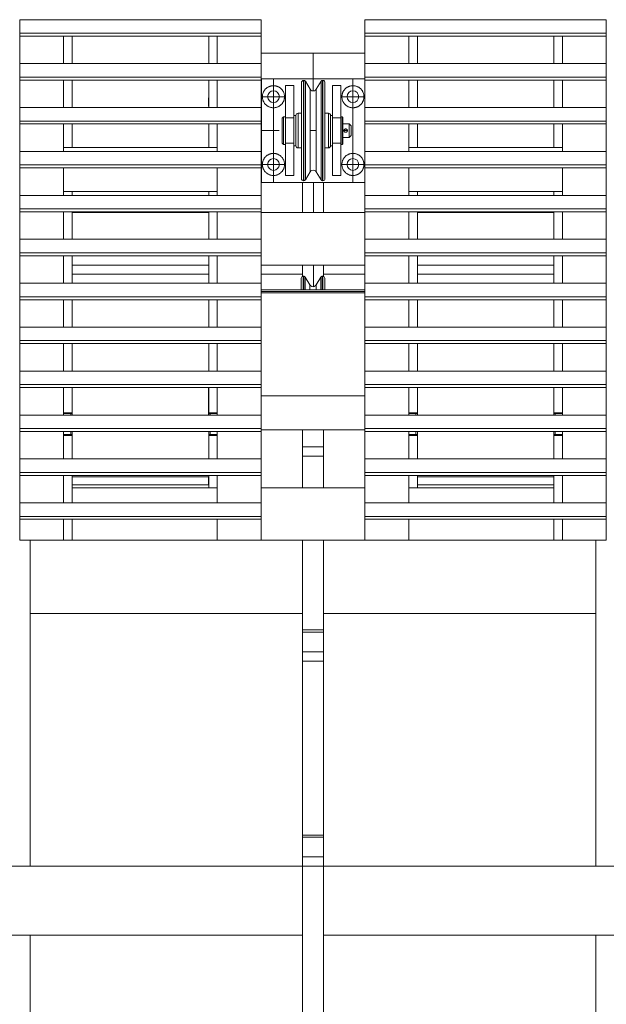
# Model space of a CAD drawing. Header units: millimetres. Extents: x 53056 to 116131, y -669674 to -625124.
# Tile 110 of 168: x 65939 to 66788, y -643171 to -641746. Entities that reach past the tile are written whole.
import ezdxf

# ---------------------------------------------------------------- set-up
doc = ezdxf.new("R2010")
doc.units = ezdxf.units.MM
doc.header["$MEASUREMENT"] = 0
doc.linetypes.add('DGN Style 1', pattern=[536.199087, 0.892178, -535.306909])
doc.linetypes.add('DGN Style 4', pattern=[1428.377269, 713.742545, -356.871273, 0.892178, -356.871273])
for name, color, linetype, lineweight in [('Side Cradle Stbd', 7, 'Continuous', 0), ('Side Cradle Tower', 7, 'Continuous', 0), ('Side Cradle Tower Rail Frame', 7, 'Continuous', 0)]:
    doc.layers.add(name, color=color, linetype=linetype, lineweight=lineweight)

# ---------------------------------------------------------------- blocks, each defined once
blk = doc.blocks.new('*U55')
at = {"layer": 'Side Cradle Stbd', "color": 7, "linetype": 'Continuous', "lineweight": 0}
for p, q in [((-18639.6, 4428.8), (-18245.1, 4428.8)), ((-18215.1, 4428.8), (-17820.6, 4428.8)), ((-18245.1, 4328.8), (-18639.6, 4328.8)), ((-17820.6, 4328.8), (-18215.1, 4328.8))]:
    blk.add_line(p, q, dxfattribs=at)
at = {"layer": 'Side Cradle Tower', "color": 7, "linetype": 'Continuous', "lineweight": 0}
for p, q in [((-18654.6, 5653.2), (-18305, 5653.2)), ((-18155.2, 5653.2), (-17805.6, 5653.2)), ((-18654.6, 5629.5), (-18654.6, 5633.7)), ((-18654.6, 5633.7), (-18305, 5633.7)), ((-18654.6, 5629.5), (-18654.6, 5589.7)), ((-18654.6, 5629.5), (-18305, 5629.5)), ((-18591.1, 5589.7), (-18591.1, 5629.5)), ((-18578.6, 5589.7), (-18578.6, 5629.5)), ((-18381.1, 5629.5), (-18381.1, 5589.7)), ((-18368.6, 5589.7), (-18368.6, 5629.5)), ((-18305, 5629.5), (-18305, 5633.7)), ((-18305, 5604.8), (-18305, 5629.5)), ((-18155.2, 5629.5), (-18155.2, 5633.7)), ((-18155.2, 5633.7), (-17805.6, 5633.7)), ((-18155.2, 5629.5), (-17805.6, 5629.5)), ((-18091.6, 5589.7), (-18091.6, 5629.5)), ((-18079, 5589.7), (-18079, 5629.5)), ((-17881.6, 5629.5), (-17881.6, 5589.7)), ((-17869.1, 5589.7), (-17869.1, 5629.5)), ((-17805.6, 5629.5), (-17805.6, 5633.7)), ((-17805.6, 5629.5), (-17805.6, 5589.7)), ((-18305.1, 5625.3), (-18305, 5625.3)), ((-18591.1, 5600.3), (-18591.1, 5600.3)), ((-18368.6, 5600.3), (-18368.6, 5600.3)), ((-18305, 5589.7), (-18305, 5604.8)), ((-18305, 5604.8), (-18155.1, 5604.8)), ((-18091.6, 5600.3), (-18091.6, 5600.3)), ((-17869.1, 5600.3), (-17869.1, 5600.3)), ((-18654.6, 5589.7), (-18305, 5589.7)), ((-18155.2, 5589.7), (-17805.6, 5589.7)), ((-18654.6, 5565.9), (-18654.6, 5570.2)), ((-18654.6, 5570.2), (-18305, 5570.2)), ((-18305, 5565.9), (-18305, 5570.2)), ((-18155.2, 5565.9), (-18155.2, 5570.2)), ((-18155.2, 5570.2), (-17805.6, 5570.2)), ((-17805.6, 5565.9), (-17805.6, 5570.2)), ((-18654.6, 5565.9), (-18654.6, 5526.2)), ((-18654.6, 5565.9), (-18305, 5565.9)), ((-18591.1, 5526.2), (-18591.1, 5565.9)), ((-18578.6, 5526.2), (-18578.6, 5565.9)), ((-18381.1, 5565.9), (-18381.1, 5526.2)), ((-18368.6, 5526.2), (-18368.6, 5565.9)), ((-18305, 5553.2), (-18305, 5565.9)), ((-18304.8, 5417.8), (-18304.8, 5567.8)), ((-18304.8, 5567.8), (-18155.2, 5567.8)), ((-18269.8, 5557.8), (-18257.8, 5557.8)), ((-18243.8, 5559.8), (-18243.8, 5565.3)), ((-18243.3, 5559.8), (-18243.3, 5565.3)), ((-18241.1, 5558.7), (-18241.1, 5564.1)), ((-18216.4, 5559.8), (-18216.4, 5565.3)), ((-18215.8, 5559.8), (-18215.8, 5565.3)), ((-18189.8, 5557.8), (-18201.8, 5557.8)), ((-18155.2, 5565.9), (-17805.6, 5565.9)), ((-18091.6, 5526.2), (-18091.6, 5565.9)), ((-18079, 5526.2), (-18079, 5565.9)), ((-17881.6, 5565.9), (-17881.6, 5526.2)), ((-17869.1, 5526.2), (-17869.1, 5565.9)), ((-17805.6, 5565.9), (-17805.6, 5526.2)), ((-18591.1, 5554.5), (-18591.1, 5554.5)), ((-18368.6, 5554.5), (-18368.6, 5554.5)), ((-18305, 5526.2), (-18305, 5553.2)), ((-18243.8, 5520.6), (-18243.8, 5544.1)), ((-18225.3, 5548.1), (-18225.3, 5552.6)), ((-18216.4, 5520.6), (-18216.4, 5544.1)), ((-18166.3, 5547.8), (-18169.1, 5549.7)), ((-18091.6, 5554.5), (-18091.6, 5554.5)), ((-17869.1, 5554.5), (-17869.1, 5554.5)), ((-18381.2, 5540.1), (-18381.1, 5540.1)), ((-18381.2, 5536.6), (-18381.2, 5540.1)), ((-18381.2, 5528.1), (-18381.2, 5536.6)), ((-18381.1, 5536.3), (-18381.2, 5536.6)), ((-18381.1, 5528.1), (-18381.2, 5528.1)), ((-18287.3, 5533.3), (-18290.6, 5534)), ((-18654.6, 5526.2), (-18305, 5526.2)), ((-18243.8, 5492.8), (-18243.8, 5520.6)), ((-18243.3, 5492.8), (-18243.3, 5520.6)), ((-18218.5, 5492.8), (-18218.5, 5520.1)), ((-18216.4, 5492.8), (-18216.4, 5520.6)), ((-18155.2, 5526.2), (-17805.6, 5526.2)), ((-18654.6, 5502.4), (-18654.6, 5506.6)), ((-18654.6, 5506.6), (-18305, 5506.6)), ((-18654.6, 5502.4), (-18654.6, 5462.6)), ((-18654.6, 5502.4), (-18305, 5502.4)), ((-18591.1, 5462.6), (-18591.1, 5502.4)), ((-18578.6, 5468.3), (-18578.6, 5502.4)), ((-18381.1, 5502.4), (-18381.1, 5468.3)), ((-18368.6, 5462.6), (-18368.6, 5502.4)), ((-18305, 5502.4), (-18305, 5506.6)), ((-18305, 5462.6), (-18305, 5502.4)), ((-18274.8, 5499.7), (-18274.8, 5505.5)), ((-18269.8, 5511.2), (-18257.8, 5511.2)), ((-18189.8, 5511.2), (-18201.8, 5511.2)), ((-18186.8, 5510.4), (-18186.8, 5506.2)), ((-18155.2, 5502.4), (-18155.2, 5506.6)), ((-18155.2, 5506.6), (-17805.6, 5506.6)), ((-18155.2, 5502.4), (-17805.6, 5502.4)), ((-18091.6, 5462.6), (-18091.6, 5502.4)), ((-18079, 5468.3), (-18079, 5502.4)), ((-17881.6, 5502.4), (-17881.6, 5468.3)), ((-17869.1, 5462.6), (-17869.1, 5502.4)), ((-17805.6, 5502.4), (-17805.6, 5506.6)), ((-17805.6, 5502.4), (-17805.6, 5462.6)), ((-18254.8, 5484.4), (-18254.8, 5492.8)), ((-18243.3, 5465.1), (-18243.3, 5492.8)), ((-18241.1, 5465.5), (-18241.1, 5492.8)), ((-18234.8, 5492.8), (-18224.8, 5492.8)), ((-18234.8, 5492.8), (-18224.8, 5492.8)), ((-18216.4, 5465.1), (-18216.4, 5492.8)), ((-18215.8, 5465.1), (-18215.8, 5492.8)), ((-18185.3, 5492.8), (-18185.3, 5492.5)), ((-18185.3, 5492.5), (-18185.2, 5492.1)), ((-18185.2, 5493.4), (-18185.1, 5493.7)), ((-18185.2, 5492.1), (-18185.1, 5491.9)), ((-18185.2, 5492.1), (-18185.2, 5492.1)), ((-18185.1, 5491.9), (-18184.8, 5491.3)), ((-18184.9, 5491.4), (-18184.9, 5491.4)), ((-18184.6, 5494.6), (-18184.7, 5494.4)), ((-18184.1, 5494.9), (-18184.6, 5494.6)), ((-18184.6, 5491), (-18184.6, 5491.1)), ((-18184.4, 5494.8), (-18184.4, 5494.7)), ((-18184.1, 5495), (-18184.1, 5495)), ((-18183.9, 5490.5), (-18183.9, 5490.5)), ((-18183.3, 5495.3), (-18183.8, 5495.1)), ((-18183.3, 5495.3), (-18183.7, 5495.1)), ((-18183.5, 5490.4), (-18183.5, 5490.4)), ((-18182.9, 5495.3), (-18183.3, 5495.3)), ((-18183.3, 5495.3), (-18183.3, 5495.3)), ((-18183.3, 5495.3), (-18182.9, 5495.3)), ((-18182.9, 5495.3), (-18182.9, 5495.3)), ((-18182.5, 5495.3), (-18182.8, 5495.3)), ((-18182.6, 5490.3), (-18182, 5490.4)), ((-18182.1, 5490.4), (-18181.9, 5490.5)), ((-18181.8, 5495.1), (-18181.9, 5495.1)), ((-18181.8, 5490.5), (-18181.1, 5491.1)), ((-18181.1, 5494.6), (-18181.7, 5495)), ((-18181.7, 5495), (-18181.7, 5495)), ((-18181.7, 5495), (-18181.3, 5494.8)), ((-18181.6, 5490.6), (-18181.6, 5490.6)), ((-18181.3, 5494.8), (-18181.3, 5494.8)), ((-18181.1, 5491.1), (-18180.9, 5491.2)), ((-18180.5, 5493.8), (-18181, 5494.5)), ((-18181, 5494.5), (-18181, 5494.5)), ((-18180.4, 5493.5), (-18180.4, 5493.5)), ((-18180.4, 5492.1), (-18180.3, 5492.8)), ((-18180.3, 5493.1), (-18180.3, 5492.8)), ((-18174.8, 5492.8), (-18174.8, 5495.5)), ((-18269.8, 5474.4), (-18269.8, 5477)), ((-18269.8, 5474.4), (-18257.8, 5474.4)), ((-18189.8, 5474.4), (-18201.8, 5474.4)), ((-18189.8, 5477), (-18189.8, 5474.4)), ((-18187.8, 5474.3), (-18187.8, 5472.8)), ((-18654.6, 5462.6), (-18305, 5462.6)), ((-18368.6, 5468.3), (-18591.1, 5468.3)), ((-18243.3, 5441.5), (-18243.3, 5465.1)), ((-18215.8, 5441.5), (-18215.8, 5465.1)), ((-18155.2, 5462.6), (-17805.6, 5462.6)), ((-18091.6, 5468.3), (-17869.1, 5468.3)), ((-18654.6, 5438.8), (-18654.6, 5443.1)), ((-18654.6, 5443.1), (-18305, 5443.1)), ((-18305, 5438.8), (-18305, 5443.1)), ((-18279.5, 5440.6), (-18278.8, 5443.8)), ((-18155.2, 5438.8), (-18155.2, 5443.1)), ((-18155.2, 5443.1), (-17805.6, 5443.1)), ((-17805.6, 5438.8), (-17805.6, 5443.1)), ((-18654.6, 5438.8), (-18654.6, 5399.1)), ((-18654.6, 5438.8), (-18305, 5438.8)), ((-18591.1, 5399.1), (-18591.1, 5438.8)), ((-18368.6, 5399.1), (-18368.6, 5438.8)), ((-18305, 5404.9), (-18305, 5438.8)), ((-18269.8, 5427.8), (-18257.8, 5427.8)), ((-18234.3, 5437.5), (-18234.3, 5433)), ((-18189.8, 5427.8), (-18201.8, 5427.8)), ((-18169.1, 5436), (-18166.3, 5437.8)), ((-18155.2, 5438.8), (-17805.6, 5438.8)), ((-18091.6, 5399.1), (-18091.6, 5438.8)), ((-17869.1, 5399.1), (-17869.1, 5438.8)), ((-17805.6, 5438.8), (-17805.6, 5399.1)), ((-18304.8, 5417.8), (-18305, 5417.8)), ((-18155.1, 5417.8), (-18304.8, 5417.8)), ((-18243.8, 5420.3), (-18243.8, 5425.8)), ((-18243.3, 5420.3), (-18243.3, 5425.8)), ((-18218.5, 5421.5), (-18218.5, 5427)), ((-18216.4, 5420.3), (-18216.4, 5425.8)), ((-18215.8, 5420.3), (-18215.8, 5425.8)), ((-18654.6, 5399.1), (-18305, 5399.1)), ((-18368.6, 5404.8), (-18591.1, 5404.8)), ((-18578.6, 5399.1), (-18578.6, 5404.8)), ((-18381.1, 5404.8), (-18381.1, 5399.1)), ((-18305, 5399.1), (-18305, 5404.9)), ((-18155.2, 5399.1), (-17805.6, 5399.1)), ((-18091.6, 5404.8), (-17869.1, 5404.8)), ((-18079, 5399.1), (-18079, 5404.8)), ((-17881.6, 5404.8), (-17881.6, 5399.1)), ((-18654.6, 5375.3), (-18654.6, 5379.5)), ((-18654.6, 5379.5), (-18305, 5379.5)), ((-18654.6, 5375.3), (-18654.6, 5335.5)), ((-18654.6, 5375.3), (-18305, 5375.3)), ((-18591.1, 5335.5), (-18591.1, 5375.3)), ((-18578.6, 5374.1), (-18578.6, 5375.3)), ((-18578.6, 5374.1), (-18381.1, 5374.1)), ((-18578.6, 5335.5), (-18578.6, 5374.1)), ((-18578.6, 5374.1), (-18578.6, 5374.1)), ((-18381.1, 5375.3), (-18381.1, 5374.1)), ((-18381.1, 5374.1), (-18381.1, 5335.5)), ((-18368.6, 5335.5), (-18368.6, 5375.3)), ((-18305.1, 5375.3), (-18305.1, 5335.5)), ((-18305, 5375.3), (-18305, 5379.5)), ((-18305, 5374.1), (-18305, 5375.3)), ((-18305, 5374.1), (-18155.1, 5374.1)), ((-18305, 5335.5), (-18305, 5374.1)), ((-18155.2, 5375.3), (-18155.2, 5379.5)), ((-18155.2, 5379.5), (-17805.6, 5379.5)), ((-18155.2, 5375.3), (-17805.6, 5375.3)), ((-18155.1, 5335.5), (-18155.1, 5375.3)), ((-18091.6, 5335.5), (-18091.6, 5375.3)), ((-18079, 5374.1), (-18079, 5375.3)), ((-18079, 5374.1), (-17881.6, 5374.1)), ((-18079, 5335.5), (-18079, 5374.1)), ((-18079, 5374.1), (-18079, 5374.1)), ((-17881.6, 5375.3), (-17881.6, 5374.1)), ((-17881.6, 5374.1), (-17881.6, 5335.5)), ((-17881.6, 5374.1), (-17881.6, 5374.1)), ((-17869.1, 5335.5), (-17869.1, 5375.3)), ((-17805.6, 5375.3), (-17805.6, 5379.5)), ((-17805.6, 5375.3), (-17805.6, 5335.5)), ((-18654.6, 5335.5), (-18305, 5335.5)), ((-18591.1, 5340.3), (-18591.1, 5340.3)), ((-18368.6, 5340.3), (-18368.6, 5340.3)), ((-18155.2, 5335.5), (-17805.6, 5335.5)), ((-18091.6, 5340.3), (-18091.6, 5340.3)), ((-17869.1, 5340.3), (-17869.1, 5340.3)), ((-18654.6, 5311.7), (-18654.6, 5316)), ((-18654.6, 5316), (-18305, 5316)), ((-18305, 5311.7), (-18305, 5316)), ((-18155.2, 5311.7), (-18155.2, 5316)), ((-18155.2, 5316), (-17805.6, 5316)), ((-17805.6, 5311.7), (-17805.6, 5316)), ((-18654.6, 5311.7), (-18654.6, 5272)), ((-18654.6, 5311.7), (-18305, 5311.7)), ((-18591.1, 5272), (-18591.1, 5311.7)), ((-18591.1, 5299.4), (-18591.1, 5299.4)), ((-18578.6, 5298), (-18578.6, 5311.7)), ((-18381.1, 5311.7), (-18381.1, 5298)), ((-18368.6, 5272), (-18368.6, 5311.7)), ((-18368.6, 5299.4), (-18368.6, 5299.4)), ((-18305, 5298.3), (-18305, 5311.7)), ((-18155.2, 5311.7), (-17805.6, 5311.7)), ((-18091.6, 5272), (-18091.6, 5311.7)), ((-18091.6, 5299.4), (-18091.6, 5299.4)), ((-18079, 5298), (-18079, 5311.7)), ((-17881.6, 5311.7), (-17881.6, 5298)), ((-17869.1, 5272), (-17869.1, 5311.7)), ((-17869.1, 5299.4), (-17869.1, 5299.4)), ((-17805.6, 5311.7), (-17805.6, 5272)), ((-18381.1, 5298), (-18578.6, 5298)), ((-18578.6, 5272), (-18578.6, 5298)), ((-18381.1, 5298), (-18381.1, 5272)), ((-18305, 5298), (-18305, 5298.3)), ((-18155.1, 5298), (-18305, 5298)), ((-18305, 5272), (-18305, 5298)), ((-17881.6, 5298), (-18079, 5298)), ((-18079, 5272), (-18079, 5298)), ((-17881.6, 5298), (-17881.6, 5272)), ((-18654.6, 5272), (-18305, 5272)), ((-18244.1, 5271.8), (-18244.1, 5282.1)), ((-18243.6, 5271.8), (-18243.6, 5282.1)), ((-18241.4, 5270.8), (-18241.4, 5280.9)), ((-18216.7, 5271.8), (-18216.7, 5282.1)), ((-18216.1, 5271.8), (-18216.1, 5282.1)), ((-18155.2, 5272), (-17805.6, 5272)), ((-18155.2, 5262.6), (-18305, 5262.6)), ((-18305, 5259.8), (-18155.2, 5259.8)), ((-18305, 5258.1), (-18155.2, 5258.1)), ((-18234.6, 5269.6), (-18234.6, 5262.6)), ((-18225.6, 5262.6), (-18225.6, 5269.6)), ((-18654.6, 5248.2), (-18654.6, 5252.4)), ((-18654.6, 5252.4), (-18305, 5252.4)), ((-18654.6, 5248.2), (-18654.6, 5208.4)), ((-18654.6, 5248.2), (-18305, 5248.2)), ((-18591.1, 5208.4), (-18591.1, 5248.2)), ((-18578.6, 5208.4), (-18578.6, 5248.2)), ((-18381.1, 5248.2), (-18381.1, 5208.4)), ((-18368.6, 5208.4), (-18368.6, 5248.2)), ((-18305, 5248.2), (-18305, 5252.4)), ((-18305, 5208.4), (-18305, 5248.2)), ((-18155.2, 5248.2), (-18155.2, 5252.4)), ((-18155.2, 5252.4), (-17805.6, 5252.4)), ((-18155.2, 5248.2), (-17805.6, 5248.2)), ((-18091.6, 5208.4), (-18091.6, 5248.2)), ((-18079, 5208.4), (-18079, 5248.2)), ((-17881.6, 5248.2), (-17881.6, 5208.4)), ((-17869.1, 5208.4), (-17869.1, 5248.2)), ((-17805.6, 5248.2), (-17805.6, 5252.4)), ((-17805.6, 5248.2), (-17805.6, 5208.4)), ((-18654.6, 5208.4), (-18305, 5208.4)), ((-18155.2, 5208.4), (-17805.6, 5208.4)), ((-18654.6, 5184.7), (-18654.6, 5188.9)), ((-18654.6, 5188.9), (-18305, 5188.9)), ((-18305, 5184.7), (-18305, 5188.9)), ((-18155.2, 5184.7), (-18155.2, 5188.9)), ((-18155.2, 5188.9), (-17805.6, 5188.9)), ((-17805.6, 5184.7), (-17805.6, 5188.9)), ((-18654.6, 5184.7), (-18654.6, 5144.9)), ((-18654.6, 5184.7), (-18305, 5184.7)), ((-18591.1, 5144.9), (-18591.1, 5184.7)), ((-18578.6, 5144.9), (-18578.6, 5184.7)), ((-18381.1, 5184.7), (-18381.1, 5144.9)), ((-18368.6, 5144.9), (-18368.6, 5184.7)), ((-18305, 5144.9), (-18305, 5184.7)), ((-18155.2, 5184.7), (-17805.6, 5184.7)), ((-18091.6, 5144.9), (-18091.6, 5184.7)), ((-18079, 5144.9), (-18079, 5184.7)), ((-17881.6, 5184.7), (-17881.6, 5144.9)), ((-17869.1, 5144.9), (-17869.1, 5184.7)), ((-17805.6, 5184.7), (-17805.6, 5144.9)), ((-18654.6, 5144.9), (-18305, 5144.9)), ((-18155.2, 5144.9), (-17805.6, 5144.9)), ((-18654.6, 5121.1), (-18654.6, 5125.3)), ((-18654.6, 5125.3), (-18305, 5125.3)), ((-18654.6, 5121.1), (-18654.6, 5081.3)), ((-18654.6, 5121.1), (-18305, 5121.1)), ((-18591.1, 5081.3), (-18591.1, 5121.1)), ((-18578.6, 5084.7), (-18578.6, 5121.1)), ((-18381.2, 5081.3), (-18381.2, 5121.1)), ((-18381.1, 5121.1), (-18381.1, 5084.7)), ((-18368.6, 5081.3), (-18368.6, 5121.1)), ((-18305, 5121.1), (-18305, 5125.3)), ((-18305, 5084.7), (-18305, 5121.1)), ((-18155.2, 5121.1), (-18155.2, 5125.3)), ((-18155.2, 5125.3), (-17805.6, 5125.3)), ((-18155.2, 5121.1), (-17805.6, 5121.1)), ((-18091.6, 5081.3), (-18091.6, 5121.1)), ((-18079, 5084.7), (-18079, 5121.1)), ((-17881.6, 5121.1), (-17881.6, 5084.7)), ((-17869.1, 5081.3), (-17869.1, 5121.1)), ((-17805.6, 5121.1), (-17805.6, 5125.3)), ((-17805.6, 5121.1), (-17805.6, 5081.3)), ((-18305, 5109.3), (-18155.1, 5109.3)), ((-18654.6, 5081.3), (-18305, 5081.3)), ((-18591.1, 5084.7), (-18578.6, 5084.7)), ((-18591.1, 5083.3), (-18580.8, 5083.4)), ((-18580.8, 5083.4), (-18580.8, 5081.3)), ((-18579.3, 5083.6), (-18579.2, 5083.6)), ((-18578.6, 5084), (-18578.6, 5084.7)), ((-18578.6, 5084), (-18578.6, 5081.3)), ((-18381.1, 5084.7), (-18368.6, 5084.7)), ((-18381.1, 5084.7), (-18381.1, 5084)), ((-18381.1, 5081.3), (-18381.1, 5084)), ((-18381.1, 5084), (-18381.1, 5083.9)), ((-18378.9, 5081.3), (-18378.9, 5083.4)), ((-18378.9, 5083.4), (-18368.6, 5083.3)), ((-18305.1, 5084.7), (-18305, 5084.7)), ((-18305, 5084.7), (-18305, 5081.3)), ((-18155.2, 5081.3), (-17805.6, 5081.3)), ((-18091.6, 5084.7), (-18079, 5084.7)), ((-18091.6, 5083.3), (-18081.2, 5083.4)), ((-18081.2, 5083.4), (-18081.2, 5081.3)), ((-18079.8, 5083.6), (-18079.7, 5083.6)), ((-18079, 5084), (-18079, 5084.7)), ((-18079, 5084), (-18079, 5081.3)), ((-17881.6, 5084.7), (-17869.1, 5084.7)), ((-17881.6, 5084.7), (-17881.6, 5084)), ((-17881.6, 5081.3), (-17881.6, 5084)), ((-17881.1, 5083.6), (-17881, 5083.6)), ((-17879.4, 5081.3), (-17879.4, 5083.4)), ((-17879.4, 5083.4), (-17869.1, 5083.3)), ((-18654.6, 5057.6), (-18654.6, 5061.8)), ((-18654.6, 5061.8), (-18305, 5061.8)), ((-18654.6, 5057.6), (-18654.6, 5017.8)), ((-18654.6, 5057.6), (-18305, 5057.6)), ((-18591.1, 5017.8), (-18591.1, 5057.6)), ((-18580.8, 5057.6), (-18580.8, 5053)), ((-18578.6, 5057.6), (-18578.6, 5052.5)), ((-18381.1, 5052.5), (-18381.1, 5057.6)), ((-18378.9, 5053), (-18378.9, 5057.6)), ((-18368.6, 5017.8), (-18368.6, 5057.6)), ((-18305, 5057.6), (-18305, 5061.8)), ((-18155.2, 5060.1), (-18305, 5060.1)), ((-18305, 5057.6), (-18305, 5051.8)), ((-18155.2, 5057.6), (-18155.2, 5061.8)), ((-18155.2, 5061.8), (-17805.6, 5061.8)), ((-18155.2, 5057.6), (-17805.6, 5057.6)), ((-18091.6, 5017.8), (-18091.6, 5057.6)), ((-18081.2, 5057.6), (-18081.2, 5053)), ((-18079, 5057.6), (-18079, 5052.5)), ((-17881.6, 5052.5), (-17881.6, 5057.6)), ((-17879.4, 5053), (-17879.4, 5057.6)), ((-17869.1, 5017.8), (-17869.1, 5057.6)), ((-17805.6, 5057.6), (-17805.6, 5061.8)), ((-17805.6, 5057.6), (-17805.6, 5017.8)), ((-18591.1, 5053.2), (-18580.8, 5053)), ((-18578.6, 5051.8), (-18591.1, 5051.8)), ((-18578.6, 5052.6), (-18578.6, 5052.5)), ((-18578.6, 5052.5), (-18578.6, 5051.8)), ((-18578.6, 5051.8), (-18578.6, 5017.8)), ((-18381.1, 5051.8), (-18381.1, 5052.5)), ((-18381.1, 5051.8), (-18381.1, 5017.8)), ((-18368.6, 5051.8), (-18381.1, 5051.8)), ((-18379.4, 5053), (-18378.9, 5053)), ((-18378.9, 5053), (-18368.6, 5053.2)), ((-18305, 5051.8), (-18305.1, 5051.8)), ((-18305, 5051.8), (-18305, 5017.8)), ((-18091.6, 5053.2), (-18081.2, 5053)), ((-18079, 5051.8), (-18091.6, 5051.8)), ((-18079.1, 5052.6), (-18079, 5052.5)), ((-18079, 5052.5), (-18079, 5051.8)), ((-18079, 5017.8), (-18079, 5051.8)), ((-17881.6, 5051.8), (-17881.6, 5052.5)), ((-17881.6, 5017.8), (-17881.6, 5051.8)), ((-17869.1, 5051.8), (-17881.6, 5051.8)), ((-17879.6, 5053), (-17879.4, 5053)), ((-17879.4, 5053), (-17869.1, 5053.2)), ((-18654.6, 5017.8), (-18305, 5017.8)), ((-18591.1, 5025.4), (-18591.1, 5025.4)), ((-18368.6, 5025.4), (-18368.6, 5025.4)), ((-18155.2, 5017.8), (-17805.6, 5017.8)), ((-18091.6, 5025.4), (-18091.6, 5025.4)), ((-17869.1, 5025.4), (-17869.1, 5025.4)), ((-18654.6, 4994), (-18654.6, 4998.3)), ((-18654.6, 4998.3), (-18305, 4998.3)), ((-18654.6, 4994), (-18654.6, 4954.3)), ((-18654.6, 4994), (-18305, 4994)), ((-18591.1, 4954.3), (-18591.1, 4994)), ((-18578.6, 4994), (-18578.6, 4992.1)), ((-18578.6, 4992.1), (-18381.2, 4992.1)), ((-18578.6, 4980.1), (-18578.6, 4992.1)), ((-18381.2, 4992.1), (-18381.2, 4980.1)), ((-18381.1, 4992.1), (-18381.2, 4992.1)), ((-18381.1, 4994), (-18381.1, 4976.2)), ((-18368.6, 4954.3), (-18368.6, 4994)), ((-18305, 4994), (-18305, 4998.3)), ((-18305, 4994), (-18305, 4976.2)), ((-18155.2, 4994), (-18155.2, 4998.3)), ((-18155.2, 4998.3), (-17805.6, 4998.3)), ((-18155.2, 4994), (-17805.6, 4994)), ((-18091.6, 4954.3), (-18091.6, 4994)), ((-18079, 4992.1), (-18079, 4994)), ((-17881.6, 4992.1), (-18079, 4992.1)), ((-18079, 4992.1), (-18079, 4980.1)), ((-17881.6, 4992.1), (-17881.6, 4994)), ((-17881.6, 4980.1), (-17881.6, 4992.1)), ((-17869.1, 4954.3), (-17869.1, 4994)), ((-17805.6, 4994), (-17805.6, 4998.3)), ((-17805.6, 4994), (-17805.6, 4954.3)), ((-18381.2, 4980.1), (-18578.6, 4980.1)), ((-18578.6, 4980.1), (-18578.6, 4954.3)), ((-18381.1, 4976.2), (-18578.6, 4976.2)), ((-18381.2, 4980.1), (-18381.1, 4980.1)), ((-18368.6, 4976.2), (-18381.1, 4976.2)), ((-18381.1, 4976.2), (-18381.1, 4976.2)), ((-18305, 4976.2), (-18305.1, 4976.2)), ((-18155.1, 4976.2), (-18305, 4976.2)), ((-18079, 4976.2), (-18091.6, 4976.2)), ((-18079, 4980.1), (-17881.6, 4980.1)), ((-18079, 4976.2), (-18079, 4980.1)), ((-17881.6, 4976.2), (-18079, 4976.2)), ((-18079, 4976.2), (-18079, 4976.2)), ((-17881.6, 4954.3), (-17881.6, 4980.1)), ((-18654.6, 4954.3), (-18305, 4954.3)), ((-18155.2, 4954.3), (-17805.6, 4954.3)), ((-18654.6, 4930.5), (-18654.6, 4934.7)), ((-18654.6, 4934.7), (-18305, 4934.7)), ((-18654.6, 4930.5), (-18654.6, 4900.1)), ((-18654.6, 4930.5), (-18305, 4930.5)), ((-18591.1, 4900.1), (-18591.1, 4930.5)), ((-18578.6, 4930.5), (-18578.6, 4900.1)), ((-18368.6, 4900.1), (-18368.6, 4930.5)), ((-18305, 4930.5), (-18305, 4934.7)), ((-18155.2, 4930.5), (-18155.2, 4934.7)), ((-18155.2, 4934.7), (-17805.6, 4934.7)), ((-18155.2, 4930.5), (-17805.6, 4930.5)), ((-18091.6, 4900.1), (-18091.6, 4930.5)), ((-17881.6, 4900.1), (-17881.6, 4930.5)), ((-17869.1, 4900.1), (-17869.1, 4930.5)), ((-17805.6, 4930.5), (-17805.6, 4934.7)), ((-17805.6, 4930.5), (-17805.6, 4900.1)), ((-18578.6, 4900.1), (-17881.6, 4900.1)), ((-18368.6, 4904.7), (-18368.6, 4904.7)), ((-18091.6, 4904.7), (-18091.6, 4904.7))]:
    blk.add_line(p, q, dxfattribs=at)
at = {"layer": 'Side Cradle Tower', "color": 7, "linetype": 'DGN Style 4', "lineweight": 0}
for p, q in [((-18229.9, 5604.8), (-18229.8, 5550.1)), ((-18287.3, 5567.8), (-18287.3, 5417.8)), ((-18172.3, 5567.8), (-18172.3, 5417.8)), ((-18269.8, 5541.8), (-18304.8, 5541.8)), ((-18189.8, 5541.8), (-18155.1, 5541.8)), ((-18305, 5492.8), (-18278.9, 5492.8)), ((-18185.3, 5492.8), (-18180.3, 5492.8)), ((-18269.8, 5443.8), (-18304.8, 5443.8)), ((-18189.8, 5443.8), (-18155.2, 5443.8)), ((-18229.5, 5417.8), (-18229.4, 5374.1)), ((-18229.4, 5298), (-18229.3, 5267.2))]:
    blk.add_line(p, q, dxfattribs=at)
at = {"layer": 'Side Cradle Tower', "color": 7, "linetype": 'Continuous', "lineweight": 0, "flags": 128}
for points in [[(-18654.6, 5633.7), (-18654.6, 5653.2), (-18654.6, 5653.2)], [(-18305, 5633.7), (-18305, 5653.2), (-18305, 5653.2)], [(-18155.2, 5633.7), (-18155.2, 5653.2), (-18155.2, 5653.2)], [(-17805.6, 5633.7), (-17805.6, 5653.2), (-17805.6, 5653.2)], [(-18305.1, 5629.5), (-18305.1, 5611.8), (-18305.1, 5589.7)], [(-18155.1, 5589.7), (-18155.1, 5611.8), (-18155.1, 5629.5)], [(-18654.6, 5570.2), (-18654.6, 5589.7), (-18654.6, 5589.7)], [(-18305, 5570.2), (-18305, 5589.7), (-18305, 5589.7)], [(-18155.2, 5570.2), (-18155.2, 5589.7), (-18155.2, 5589.7)], [(-17805.6, 5570.2), (-17805.6, 5589.7), (-17805.6, 5589.7)], [(-18305.1, 5565.9), (-18305.1, 5546.8), (-18305.1, 5526.2), (-18305.1, 5526.2)], [(-18269.8, 5508.6), (-18269.8, 5511.2), (-18269.8, 5557.8), (-18269.8, 5557.8)], [(-18257.8, 5514.8), (-18257.8, 5557.8), (-18257.8, 5557.8)], [(-18233.2, 5551.3), (-18234.3, 5552.6), (-18241.1, 5564.1), (-18241.7, 5564.7), (-18242.4, 5565.2), (-18243.3, 5565.3), (-18243.8, 5565.3), (-18245, 5565.1), (-18246, 5564.4), (-18246.6, 5563.5), (-18246.8, 5562.3), (-18246.8, 5557), (-18246.8, 5542), (-18246.8, 5519.4), (-18246.8, 5492.8), (-18246.8, 5466.2), (-18246.8, 5443.7), (-18246.8, 5428.6), (-18246.8, 5423.3), (-18246.6, 5422.2), (-18246, 5421.2), (-18245, 5420.5), (-18243.8, 5420.3), (-18243.3, 5420.3), (-18242.4, 5420.5), (-18241.7, 5420.9), (-18241.1, 5421.5), (-18234.3, 5433), (-18233.2, 5434.4), (-18231.6, 5435.3), (-18229.8, 5435.6), (-18228, 5435.3), (-18226.5, 5434.4), (-18225.3, 5433), (-18218.5, 5421.5), (-18218, 5420.9), (-18217.2, 5420.5), (-18216.4, 5420.3), (-18215.8, 5420.3), (-18214.6, 5420.5), (-18213.7, 5421.2), (-18213, 5422.2), (-18212.8, 5423.3), (-18212.8, 5428.6), (-18212.8, 5443.7), (-18212.8, 5466.2), (-18212.8, 5492.8), (-18212.8, 5519.4), (-18212.8, 5542), (-18212.8, 5557), (-18212.8, 5562.3), (-18213, 5563.5), (-18213.7, 5564.4), (-18214.6, 5565.1), (-18215.8, 5565.3), (-18216.4, 5565.3), (-18217.2, 5565.2), (-18218, 5564.7), (-18218.5, 5564.1), (-18225.3, 5552.6), (-18226.5, 5551.3), (-18228, 5550.4), (-18229.8, 5550.1), (-18231.6, 5550.4), (-18233.2, 5551.3)], [(-18243.8, 5544.1), (-18243.8, 5559.8), (-18243.8, 5559.8)], [(-18243.3, 5544.1), (-18243.3, 5559.8), (-18243.3, 5559.8)], [(-18241.1, 5543.2), (-18241.1, 5558.7), (-18241.1, 5558.7)], [(-18218.5, 5520.1), (-18218.5, 5520.1), (-18218.5, 5543.2), (-18218.5, 5558.7), (-18218.5, 5564.1)], [(-18216.4, 5544.1), (-18216.4, 5559.8), (-18216.4, 5559.8)], [(-18215.8, 5544.1), (-18215.8, 5559.8), (-18215.8, 5559.8)], [(-18201.8, 5557.8), (-18201.8, 5557.8), (-18201.8, 5514.8)], [(-18189.8, 5557.8), (-18189.8, 5557.8), (-18189.8, 5511.2), (-18189.8, 5508.7)], [(-18155.1, 5526.2), (-18155.1, 5526.2), (-18155.1, 5546.8), (-18155.1, 5565.9)], [(-18287.3, 5533.3), (-18284.1, 5534), (-18281.3, 5535.8), (-18279.5, 5538.6), (-18278.8, 5541.8), (-18279.5, 5545.1), (-18281.3, 5547.8), (-18284.1, 5549.7), (-18287.3, 5550.3), (-18290.6, 5549.7), (-18293.3, 5547.8), (-18295.2, 5545.1), (-18295.8, 5541.8), (-18295.2, 5538.6), (-18293.3, 5535.8), (-18290.6, 5534)], [(-18243.3, 5520.6), (-18243.3, 5544.1), (-18243.3, 5544.1)], [(-18241.1, 5520.1), (-18241.1, 5543.2), (-18241.1, 5543.2)], [(-18234.3, 5552.6), (-18234.3, 5548.1), (-18234.3, 5535.1), (-18234.3, 5515.7)], [(-18225.3, 5492.8), (-18225.3, 5515.7), (-18225.3, 5535.1), (-18225.3, 5548.1), (-18225.3, 5548.1)], [(-18215.8, 5520.6), (-18215.8, 5544.1), (-18215.8, 5544.1)], [(-18166.3, 5547.8), (-18164.5, 5545.1), (-18163.8, 5541.8), (-18164.5, 5538.6), (-18166.3, 5535.8), (-18169.1, 5534), (-18172.3, 5533.3), (-18175.6, 5534), (-18178.3, 5535.8), (-18180.2, 5538.6), (-18180.8, 5541.8), (-18180.2, 5545.1), (-18178.3, 5547.8), (-18175.6, 5549.7), (-18172.3, 5550.3), (-18169.1, 5549.7)], [(-18654.6, 5506.6), (-18654.6, 5526.2), (-18654.6, 5526.2)], [(-18305, 5506.6), (-18305, 5526.2), (-18305, 5526.2)], [(-18274.8, 5505.5), (-18274.8, 5509.4), (-18274.8, 5510.8), (-18272.8, 5512.8), (-18269.8, 5512.8)], [(-18272.8, 5512.8), (-18272.8, 5511.3), (-18272.8, 5507), (-18272.8, 5500.5), (-18272.8, 5492.8), (-18272.8, 5485.2), (-18272.8, 5478.7), (-18272.8, 5474.3), (-18272.8, 5472.8)], [(-18254.8, 5501.2), (-18254.8, 5492.8), (-18254.8, 5484.4), (-18254.8, 5477.3), (-18254.8, 5472.5), (-18254.8, 5470.8), (-18257.8, 5470.8), (-18257.8, 5472.5), (-18257.8, 5477.3), (-18257.8, 5484.4), (-18257.8, 5492.8), (-18257.8, 5501.2), (-18257.8, 5508.4), (-18257.8, 5513.1), (-18257.8, 5514.8), (-18254.8, 5514.8), (-18254.8, 5513.1), (-18254.8, 5508.4), (-18254.8, 5501.2)], [(-18254.8, 5492.8), (-18254.8, 5501.2), (-18254.8, 5508.4), (-18254.8, 5513.1), (-18254.8, 5514.8), (-18254.6, 5516), (-18253.9, 5516.9), (-18253, 5517.6), (-18251.8, 5517.8), (-18246.8, 5517.8)], [(-18251.8, 5492.8), (-18251.8, 5502.4), (-18251.8, 5510.5), (-18251.8, 5515.9), (-18251.8, 5517.8)], [(-18241.1, 5492.8), (-18241.1, 5520.1), (-18241.1, 5520.1)], [(-18234.3, 5515.7), (-18234.3, 5492.8), (-18234.3, 5469.9), (-18234.3, 5450.5), (-18234.3, 5437.5), (-18234.3, 5437.5)], [(-18215.8, 5492.8), (-18215.8, 5520.6), (-18215.8, 5520.6)], [(-18212.8, 5517.8), (-18207.8, 5517.8), (-18206.7, 5517.6), (-18205.7, 5516.9), (-18205, 5516), (-18204.8, 5514.8), (-18204.8, 5513.1), (-18204.8, 5508.4), (-18204.8, 5501.2), (-18204.8, 5492.8)], [(-18207.8, 5492.8), (-18207.8, 5502.4), (-18207.8, 5510.5), (-18207.8, 5515.9), (-18207.8, 5517.8)], [(-18201.8, 5501.2), (-18201.8, 5492.8), (-18201.8, 5484.4), (-18201.8, 5477.3), (-18201.8, 5472.5), (-18201.8, 5470.8), (-18204.8, 5470.8), (-18204.8, 5472.5), (-18204.8, 5477.3), (-18204.8, 5484.4), (-18204.8, 5492.8), (-18204.8, 5501.2), (-18204.8, 5508.4), (-18204.8, 5513.1), (-18204.8, 5514.8), (-18201.8, 5514.8), (-18201.8, 5513.1), (-18201.8, 5508.4), (-18201.8, 5501.2)], [(-18189.8, 5512.8), (-18187.8, 5512.8), (-18186.8, 5511.8), (-18186.8, 5510.4)], [(-18187.8, 5474.3), (-18187.8, 5478.7), (-18187.8, 5485.2), (-18187.8, 5492.8), (-18187.8, 5500.5), (-18187.8, 5507), (-18187.8, 5511.3), (-18187.8, 5512.8)], [(-18155.2, 5506.6), (-18155.2, 5526.2), (-18155.2, 5526.2)], [(-17805.6, 5506.6), (-17805.6, 5526.2), (-17805.6, 5526.2)], [(-18305.1, 5502.4), (-18305.1, 5483.4), (-18305.1, 5462.6)], [(-18269.8, 5472.8), (-18272.8, 5472.8), (-18274.8, 5474.8), (-18274.8, 5476.2), (-18274.8, 5480.1), (-18274.8, 5485.9), (-18274.8, 5492.8), (-18274.8, 5499.7)], [(-18269.8, 5508.7), (-18269.8, 5507), (-18269.8, 5506.9)], [(-18269.8, 5502.5), (-18269.8, 5506.9), (-18269.8, 5506.9)], [(-18269.8, 5502.6), (-18269.8, 5500.5), (-18269.8, 5500.4)], [(-18269.8, 5492.8), (-18269.8, 5500.4), (-18269.8, 5500.4)], [(-18189.8, 5506.9), (-18189.8, 5507), (-18189.8, 5508.7)], [(-18189.8, 5506.9), (-18189.8, 5506.9), (-18189.8, 5502.6)], [(-18186.8, 5506.2), (-18186.8, 5500.1), (-18186.8, 5492.8), (-18186.8, 5485.5), (-18186.8, 5479.4), (-18186.8, 5475.3), (-18186.8, 5473.8), (-18187.8, 5472.8), (-18189.8, 5472.8)], [(-18189.8, 5500.4), (-18189.8, 5500.5), (-18189.8, 5502.6)], [(-18189.8, 5500.4), (-18189.8, 5500.4), (-18189.8, 5492.8)], [(-18186.8, 5502.8), (-18177.8, 5502.8), (-18174.8, 5499.8), (-18174.8, 5499.3), (-18174.8, 5497.8), (-18174.8, 5495.5)], [(-18177.8, 5502.8), (-18177.8, 5502.1), (-18177.8, 5499.9), (-18177.8, 5496.6), (-18177.8, 5492.8), (-18177.8, 5489), (-18177.8, 5485.7), (-18177.8, 5483.6), (-18177.8, 5482.8)], [(-18155.1, 5462.6), (-18155.1, 5483.4), (-18155.1, 5502.4)], [(-18269.8, 5485.2), (-18269.8, 5485.2), (-18269.8, 5492.8), (-18269.8, 5492.8)], [(-18269.8, 5485.2), (-18269.8, 5485.2), (-18269.8, 5483)], [(-18254.8, 5477.3), (-18254.8, 5484.4), (-18254.8, 5484.4)], [(-18251.8, 5467.8), (-18251.8, 5469.7), (-18251.8, 5475.1), (-18251.8, 5483.2), (-18251.8, 5492.8)], [(-18243.8, 5465.1), (-18243.8, 5465.1), (-18243.8, 5492.8)], [(-18225.3, 5433), (-18225.3, 5437.5), (-18225.3, 5450.5), (-18225.3, 5469.9), (-18225.3, 5492.8)], [(-18218.5, 5465.5), (-18218.5, 5465.5), (-18218.5, 5492.8)], [(-18207.8, 5467.8), (-18207.8, 5469.7), (-18207.8, 5475.1), (-18207.8, 5483.2), (-18207.8, 5492.8)], [(-18204.8, 5492.8), (-18204.8, 5492.8), (-18204.8, 5484.4)], [(-18204.8, 5484.4), (-18204.8, 5484.4), (-18204.8, 5477.3)], [(-18189.8, 5492.8), (-18189.8, 5492.8), (-18189.8, 5485.2), (-18189.8, 5485.2)], [(-18189.8, 5483), (-18189.8, 5485.2), (-18189.8, 5485.2)], [(-18174.8, 5492.8), (-18174.8, 5490.1), (-18174.8, 5487.9), (-18174.8, 5486.3), (-18174.8, 5485.8), (-18177.8, 5482.8), (-18186.8, 5482.8)], [(-18184.7, 5494.5), (-18185.1, 5493.8), (-18185.1, 5493.7), (-18185.1, 5493.7), (-18185.3, 5493.3)], [(-18185.3, 5493.3), (-18185.3, 5493.3), (-18185.1, 5493.7), (-18185.1, 5493.8), (-18185, 5494.1), (-18185, 5494.1)], [(-18185, 5494.1), (-18185.1, 5493.8), (-18185.1, 5493.7), (-18185.3, 5492.8)], [(-18185.2, 5492.1), (-18185.3, 5492.5), (-18185.3, 5492.8), (-18185.3, 5492.8), (-18185.3, 5492.9), (-18185.3, 5493.3)], [(-18184.9, 5491.4), (-18185, 5491.7), (-18185.1, 5491.9)], [(-18185, 5494.1), (-18184.7, 5494.5), (-18184.6, 5494.6), (-18184.4, 5494.7)], [(-18184.9, 5491.4), (-18184.9, 5491.4), (-18184.6, 5491), (-18184.6, 5491)], [(-18184.7, 5491.2), (-18184.6, 5491), (-18183.9, 5490.5)], [(-18183.9, 5490.5), (-18184.3, 5490.8), (-18184.6, 5491), (-18184.6, 5491)], [(-18184.4, 5494.7), (-18184.1, 5495), (-18184.1, 5495)], [(-18183.8, 5495.1), (-18183.8, 5495.1), (-18184.1, 5495)], [(-18184.1, 5495), (-18183.8, 5495.1), (-18183.7, 5495.1)], [(-18183.9, 5490.5), (-18183.9, 5490.5), (-18183.8, 5490.5), (-18183.5, 5490.4), (-18183.5, 5490.4)], [(-18183.7, 5495.1), (-18183.3, 5495.3), (-18183.3, 5495.3)], [(-18183.7, 5495.1), (-18183.7, 5495.1), (-18183.7, 5495.1)], [(-18183.5, 5490.4), (-18183.1, 5490.3), (-18183.1, 5490.3)], [(-18183.1, 5490.3), (-18183.1, 5490.3), (-18183.5, 5490.4), (-18183.5, 5490.4)], [(-18183.5, 5490.4), (-18183.1, 5490.3), (-18183.1, 5490.3)], [(-18181.9, 5490.5), (-18182, 5490.4), (-18182.4, 5490.4), (-18182.8, 5490.3), (-18183.1, 5490.3)], [(-18183.1, 5490.3), (-18182.8, 5490.3), (-18182.4, 5490.4)], [(-18182.8, 5495.3), (-18182.8, 5495.3), (-18182.9, 5495.3), (-18182.9, 5495.3)], [(-18182.8, 5495.3), (-18182.5, 5495.3), (-18182.1, 5495.2), (-18181.9, 5495.1)], [(-18181.7, 5495.1), (-18181.9, 5495.1), (-18182.5, 5495.3)], [(-18181.9, 5495.1), (-18181.7, 5495), (-18181.7, 5495)], [(-18181.9, 5490.5), (-18181.9, 5490.5), (-18181.6, 5490.6), (-18181.6, 5490.6)], [(-18180.3, 5492.8), (-18180.3, 5492.7), (-18180.4, 5492.2), (-18180.5, 5491.9), (-18180.5, 5491.9), (-18180.7, 5491.5), (-18181, 5491.2), (-18181.1, 5491.1), (-18181.3, 5490.8), (-18181.6, 5490.6)], [(-18181, 5494.5), (-18181, 5494.5), (-18181.1, 5494.6), (-18181.3, 5494.8), (-18181.3, 5494.8)], [(-18181, 5494.5), (-18180.8, 5494.2), (-18180.5, 5493.9), (-18180.5, 5493.8), (-18180.4, 5493.5)], [(-18181, 5491.2), (-18180.5, 5491.9), (-18180.4, 5492.2)], [(-18180.4, 5493.5), (-18180.5, 5493.8), (-18180.5, 5493.8)], [(-18180.3, 5493.1), (-18180.3, 5493.1), (-18180.4, 5493.5), (-18180.4, 5493.5)], [(-18180.3, 5493.1), (-18180.3, 5493.1), (-18180.3, 5493.1)], [(-18269.8, 5478.7), (-18269.8, 5478.7), (-18269.8, 5483)], [(-18269.8, 5478.7), (-18269.8, 5478.7), (-18269.8, 5477)], [(-18269.8, 5427.8), (-18269.8, 5427.8), (-18269.8, 5474.4)], [(-18257.8, 5427.8), (-18257.8, 5427.8), (-18257.8, 5470.8)], [(-18254.8, 5472.5), (-18254.8, 5477.3), (-18254.8, 5477.3)], [(-18246.8, 5467.8), (-18251.8, 5467.8), (-18253, 5468), (-18253.9, 5468.7), (-18254.6, 5469.7), (-18254.8, 5470.8), (-18254.8, 5472.5), (-18254.8, 5472.5)], [(-18204.8, 5472.5), (-18204.8, 5472.5), (-18204.8, 5470.8), (-18205, 5469.7), (-18205.7, 5468.7), (-18206.7, 5468), (-18207.8, 5467.8), (-18212.8, 5467.8)], [(-18204.8, 5477.3), (-18204.8, 5477.3), (-18204.8, 5472.5)], [(-18201.8, 5470.8), (-18201.8, 5427.8), (-18201.8, 5427.8)], [(-18189.8, 5483.1), (-18189.8, 5478.7), (-18189.8, 5478.7)], [(-18189.8, 5477), (-18189.8, 5478.7), (-18189.8, 5478.7)], [(-18189.8, 5474.4), (-18189.8, 5427.8), (-18189.8, 5427.8)], [(-18654.6, 5443.1), (-18654.6, 5462.6), (-18654.6, 5462.6)], [(-18305, 5443.1), (-18305, 5462.6), (-18305, 5462.6)], [(-18243.8, 5441.5), (-18243.8, 5441.5), (-18243.8, 5465.1)], [(-18241.1, 5421.5), (-18241.1, 5427), (-18241.1, 5442.4), (-18241.1, 5465.5), (-18241.1, 5465.5)], [(-18218.5, 5442.4), (-18218.5, 5442.4), (-18218.5, 5465.5)], [(-18216.4, 5441.5), (-18216.4, 5441.5), (-18216.4, 5465.1)], [(-18155.2, 5443.1), (-18155.2, 5462.6), (-18155.2, 5462.6)], [(-17805.6, 5443.1), (-17805.6, 5462.6), (-17805.6, 5462.6)], [(-18279.5, 5440.6), (-18281.3, 5437.8), (-18284.1, 5436), (-18287.3, 5435.3), (-18290.6, 5436), (-18293.3, 5437.8), (-18295.2, 5440.6), (-18295.8, 5443.8), (-18295.2, 5447.1), (-18293.3, 5449.8), (-18290.6, 5451.7), (-18287.3, 5452.3), (-18284.1, 5451.7), (-18281.3, 5449.8), (-18279.5, 5447.1), (-18278.8, 5443.8)], [(-18243.8, 5425.8), (-18243.8, 5425.8), (-18243.8, 5441.5)], [(-18243.3, 5425.8), (-18243.3, 5425.8), (-18243.3, 5441.5)], [(-18218.5, 5427), (-18218.5, 5427), (-18218.5, 5442.4)], [(-18216.4, 5425.8), (-18216.4, 5425.8), (-18216.4, 5441.5)], [(-18215.8, 5425.8), (-18215.8, 5425.8), (-18215.8, 5441.5)], [(-18169.1, 5436), (-18172.3, 5435.3), (-18175.6, 5436), (-18178.3, 5437.8), (-18180.2, 5440.6), (-18180.8, 5443.8), (-18180.2, 5447.1), (-18178.3, 5449.8), (-18175.6, 5451.7), (-18172.3, 5452.3), (-18169.1, 5451.7), (-18166.3, 5449.8), (-18164.5, 5447.1), (-18163.8, 5443.8), (-18164.5, 5440.6), (-18166.3, 5437.8)], [(-18305.1, 5438.8), (-18305.1, 5418.4), (-18305.1, 5399.1)], [(-18155.1, 5399.1), (-18155.1, 5418.4), (-18155.1, 5438.8)], [(-18654.6, 5379.5), (-18654.6, 5399.1), (-18654.6, 5399.1)], [(-18305, 5379.5), (-18305, 5399.1), (-18305, 5399.1)], [(-18155.2, 5379.5), (-18155.2, 5399.1), (-18155.2, 5399.1)], [(-17805.6, 5379.5), (-17805.6, 5399.1), (-17805.6, 5399.1)], [(-18654.6, 5316), (-18654.6, 5335.5), (-18654.6, 5335.5)], [(-18305, 5316), (-18305, 5335.5), (-18305, 5335.5)], [(-18155.2, 5316), (-18155.2, 5335.5), (-18155.2, 5335.5)], [(-17805.6, 5316), (-17805.6, 5335.5), (-17805.6, 5335.5)], [(-18305.1, 5311.7), (-18305.1, 5290), (-18305.1, 5272)], [(-18155.1, 5272), (-18155.1, 5290), (-18155.1, 5311.7)], [(-18654.6, 5252.4), (-18654.6, 5272), (-18654.6, 5272)], [(-18305, 5252.4), (-18305, 5272), (-18305, 5272)], [(-18247.1, 5262.6), (-18247.1, 5269.3), (-18247.1, 5279.1), (-18246.9, 5280.2), (-18246.3, 5281.2), (-18245.3, 5281.8), (-18244.1, 5282.1), (-18243.6, 5282.1), (-18242.7, 5281.9), (-18242, 5281.5), (-18241.4, 5280.9), (-18234.6, 5269.6), (-18233.4, 5268.2), (-18231.9, 5267.3), (-18230.1, 5267), (-18228.3, 5267.3), (-18226.8, 5268.2), (-18225.6, 5269.6), (-18218.8, 5280.9), (-18218.2, 5281.5), (-18217.5, 5281.9), (-18216.7, 5282.1), (-18216.1, 5282.1), (-18214.9, 5281.8), (-18214, 5281.2), (-18213.3, 5280.2), (-18213.1, 5279.1), (-18213.1, 5269.3), (-18213.1, 5262.6)], [(-18244.1, 5262.6), (-18244.1, 5271.8), (-18244.1, 5271.8)], [(-18243.6, 5262.6), (-18243.6, 5271.8), (-18243.6, 5271.8)], [(-18241.4, 5262.6), (-18241.4, 5270.8), (-18241.4, 5270.8)], [(-18218.8, 5262.6), (-18218.8, 5270.8), (-18218.8, 5280.9)], [(-18216.7, 5262.6), (-18216.7, 5271.8), (-18216.7, 5271.8)], [(-18216.1, 5262.6), (-18216.1, 5271.8), (-18216.1, 5271.8)], [(-18155.2, 5252.4), (-18155.2, 5272), (-18155.2, 5272)], [(-17805.6, 5252.4), (-17805.6, 5272), (-17805.6, 5272)], [(-18305.1, 5248.2), (-18305.1, 5247.2), (-18305.1, 5226.5), (-18305.1, 5208.4)], [(-18155.1, 5208.4), (-18155.1, 5226.5), (-18155.1, 5247.2), (-18155.1, 5248.2)], [(-18654.6, 5188.9), (-18654.6, 5208.4), (-18654.6, 5208.4)], [(-18305, 5188.9), (-18305, 5208.4), (-18305, 5208.4)], [(-18155.2, 5188.9), (-18155.2, 5208.4), (-18155.2, 5208.4)], [(-17805.6, 5188.9), (-17805.6, 5208.4), (-17805.6, 5208.4)], [(-18305.1, 5184.7), (-18305.1, 5183.7), (-18305.1, 5144.9)], [(-18155.1, 5144.9), (-18155.1, 5183.7), (-18155.1, 5184.7)], [(-18654.6, 5125.3), (-18654.6, 5144.9), (-18654.6, 5144.9)], [(-18305, 5125.3), (-18305, 5144.9), (-18305, 5144.9)], [(-18155.2, 5125.3), (-18155.2, 5144.9), (-18155.2, 5144.9)], [(-17805.6, 5125.3), (-17805.6, 5144.9), (-17805.6, 5144.9)], [(-18305.1, 5121.1), (-18305.1, 5118.7), (-18305.1, 5098.1), (-18305.1, 5081.3)], [(-18155.1, 5081.3), (-18155.1, 5098.1), (-18155.1, 5118.7), (-18155.1, 5121.1)], [(-18654.6, 5061.8), (-18654.6, 5081.3), (-18654.6, 5081.3)], [(-18580.8, 5083.4), (-18580.6, 5083.5), (-18580.1, 5083.5), (-18579.9, 5083.5), (-18579.7, 5083.5), (-18579.3, 5083.6)], [(-18579.2, 5083.6), (-18579, 5083.7), (-18578.8, 5083.8), (-18578.8, 5083.8), (-18578.6, 5083.9), (-18578.6, 5084)], [(-18381.1, 5083.9), (-18380.9, 5083.8), (-18380.9, 5083.8), (-18380.7, 5083.7), (-18380.5, 5083.6), (-18380.4, 5083.6), (-18380, 5083.5), (-18379.8, 5083.5), (-18379.6, 5083.5), (-18379.1, 5083.5), (-18378.9, 5083.4)], [(-18305, 5061.8), (-18305, 5081.3), (-18305, 5081.3)], [(-18155.2, 5061.8), (-18155.2, 5081.3), (-18155.2, 5081.3)], [(-18081.2, 5083.4), (-18081.1, 5083.5), (-18080.6, 5083.5), (-18080.4, 5083.5), (-18080.2, 5083.5), (-18079.8, 5083.6)], [(-18079.7, 5083.6), (-18079.5, 5083.7), (-18079.2, 5083.8), (-18079.2, 5083.8), (-18079.1, 5083.9), (-18079, 5084)], [(-17881.6, 5084), (-17881.6, 5083.9), (-17881.5, 5083.8), (-17881.5, 5083.8), (-17881.3, 5083.7), (-17881.1, 5083.6)], [(-17881, 5083.6), (-17880.7, 5083.6), (-17880.3, 5083.5), (-17880.3, 5083.5), (-17879.9, 5083.5), (-17879.4, 5083.4)], [(-17805.6, 5061.8), (-17805.6, 5081.3), (-17805.6, 5081.3)], [(-18305.1, 5057.6), (-18305.1, 5055.3), (-18305.1, 5033.1), (-18305.1, 5017.8)], [(-18155.1, 5017.8), (-18155.1, 5033.1), (-18155.1, 5055.3), (-18155.1, 5057.6)], [(-18580.8, 5053), (-18580.3, 5053), (-18579.9, 5053), (-18579.9, 5053), (-18579.5, 5052.9), (-18579.2, 5052.9), (-18579.1, 5052.8), (-18578.9, 5052.8), (-18578.8, 5052.7), (-18578.7, 5052.7), (-18578.6, 5052.6)], [(-18381.1, 5052.5), (-18381.1, 5052.6), (-18381, 5052.7), (-18380.9, 5052.7), (-18380.8, 5052.8), (-18380.6, 5052.8), (-18380.5, 5052.9), (-18380.2, 5052.9), (-18379.8, 5053), (-18379.8, 5053), (-18379.4, 5053)], [(-18081.2, 5053), (-18080.8, 5053), (-18080.4, 5053), (-18080.3, 5053), (-18079.9, 5052.9), (-18079.7, 5052.9), (-18079.6, 5052.8), (-18079.3, 5052.8), (-18079.2, 5052.7), (-18079.1, 5052.7), (-18079.1, 5052.6)], [(-17881.6, 5052.5), (-17881.6, 5052.6), (-17881.5, 5052.7), (-17881.4, 5052.7), (-17881.2, 5052.8), (-17881, 5052.9), (-17880.9, 5052.9), (-17880.5, 5053), (-17880.3, 5053), (-17880.1, 5053), (-17879.6, 5053)], [(-18654.6, 4998.3), (-18654.6, 5017.8), (-18654.6, 5017.8)], [(-18305, 4998.3), (-18305, 5017.8), (-18305, 5017.8)], [(-18155.2, 4998.3), (-18155.2, 5017.8), (-18155.2, 5017.8)], [(-17805.6, 4998.3), (-17805.6, 5017.8), (-17805.6, 5017.8)], [(-18305.1, 4994), (-18305.1, 4990.3), (-18305.1, 4954.3)], [(-18155.1, 4954.3), (-18155.1, 4990.3), (-18155.1, 4994)], [(-18654.6, 4934.7), (-18654.6, 4954.3), (-18654.6, 4954.3)], [(-18305, 4934.7), (-18305, 4954.3), (-18305, 4954.3)], [(-18155.2, 4934.7), (-18155.2, 4954.3), (-18155.2, 4954.3)], [(-17805.6, 4934.7), (-17805.6, 4954.3), (-17805.6, 4954.3)], [(-18305.1, 4930.5), (-18305.1, 4911.6), (-18305.1, 4900.1)], [(-18155.1, 4900.1), (-18155.1, 4911.6), (-18155.1, 4930.5)], [(-18654.6, 4900.1), (-18654.6, 4900.1), (-18578.6, 4900.1), (-18578.6, 4900.1)], [(-17805.6, 4900.1), (-17805.6, 4900.1), (-17881.6, 4900.1), (-17881.6, 4900.1)]]:
    blk.add_lwpolyline(points, dxfattribs=at)
at = {"layer": 'Side Cradle Tower', "color": 7, "linetype": 'DGN Style 4', "lineweight": 0, "extrusion": (0, 0, -1)}
for centre in [(18287.3, 5541.8), (18172.3, 5541.8), (18287.3, 5443.8), (18172.3, 5443.8)]:
    blk.add_arc(centre, 16, 0, 360, dxfattribs=at)
at = {"layer": 'Side Cradle Tower Rail Frame', "color": 7, "linetype": 'Continuous', "lineweight": 0}
for p, q in [((-18245.1, 5417.8), (-18245.1, 5374.1)), ((-18215.1, 5374.1), (-18215.1, 5417.8)), ((-18578.6, 5285.2), (-18381.1, 5285.2)), ((-18305, 5285.2), (-18245.1, 5285.2)), ((-18245.1, 5298), (-18245.1, 5281.9)), ((-18215.1, 5281.9), (-18215.1, 5298)), ((-18215.1, 5285.2), (-18155.1, 5285.2)), ((-18079, 5285.2), (-17881.6, 5285.2)), ((-18245.1, 5060.1), (-18245.1, 5035.5)), ((-18215.1, 5035.5), (-18215.1, 5060.1)), ((-18215.1, 5035.5), (-18245.1, 5035.5)), ((-18245.1, 5035.5), (-18245.1, 5022)), ((-18215.1, 5022), (-18215.1, 5035.5)), ((-18215.1, 5022), (-18245.1, 5022)), ((-18245.1, 5022), (-18245.1, 4976.2)), ((-18215.1, 4976.2), (-18215.1, 5022)), ((-18639.6, 4428.8), (-18639.6, 4900.1)), ((-18245.1, 4900.1), (-18245.1, 4770.5)), ((-18215.1, 4770.5), (-18215.1, 4900.1)), ((-17820.6, 4900.1), (-17820.6, 4428.8)), ((-18639.6, 4794), (-18245.1, 4794)), ((-18215.1, 4794), (-17820.6, 4794)), ((-18215.1, 4770.5), (-18245.1, 4770.5)), ((-18245.1, 4770.5), (-18245.1, 4767.1)), ((-18215.1, 4767.1), (-18245.1, 4767.1)), ((-18245.1, 4767.1), (-18245.1, 4738.8)), ((-18215.1, 4767.1), (-18215.1, 4770.5)), ((-18215.1, 4738.8), (-18215.1, 4767.1)), ((-18215.1, 4738.8), (-18245.1, 4738.8)), ((-18245.1, 4738.8), (-18245.1, 4725.3)), ((-18215.1, 4725.3), (-18215.1, 4738.8)), ((-18215.1, 4725.3), (-18245.1, 4725.3)), ((-18245.1, 4725.3), (-18245.1, 4473.7)), ((-18215.1, 4473.7), (-18215.1, 4725.3)), ((-18215.1, 4473.7), (-18245.1, 4473.7)), ((-18245.1, 4473.7), (-18245.1, 4470.4)), ((-18215.1, 4470.4), (-18215.1, 4473.7)), ((-18215.1, 4470.4), (-18245.1, 4470.4)), ((-18245.1, 4470.4), (-18245.1, 4442.1)), ((-18215.1, 4442.1), (-18215.1, 4470.4)), ((-18215.1, 4442.1), (-18245.1, 4442.1)), ((-18245.1, 4442.1), (-18245.1, 4428.6)), ((-18215.1, 4428.6), (-18215.1, 4442.1)), ((-18674.6, 4428.8), (-18639.6, 4428.8)), ((-18215.1, 4428.6), (-18245.1, 4428.6)), ((-18245.1, 4428.6), (-18245.1, 4393.4)), ((-18215.1, 4393.4), (-18215.1, 4428.6)), ((-17820.6, 4428.8), (-17785.6, 4428.8)), ((-18245.1, 4393.4), (-18245.1, 4177)), ((-18215.1, 4177), (-18215.1, 4393.4)), ((-18639.6, 4328.8), (-18674.6, 4328.8)), ((-18639.6, 2383.8), (-18639.6, 4328.8)), ((-17820.6, 4328.8), (-17820.6, 2383.8)), ((-17785.6, 4328.8), (-17820.6, 4328.8))]:
    blk.add_line(p, q, dxfattribs=at)

msp = doc.modelspace()

# ---------------------------------------------------------------- block references
at = {"color": 7, "linetype": 'DGN Style 1', "lineweight": 0}
msp.add_blockref('*U55', (84593.95, -647399.35), dxfattribs=at)

doc.saveas('drawing.dxf')
